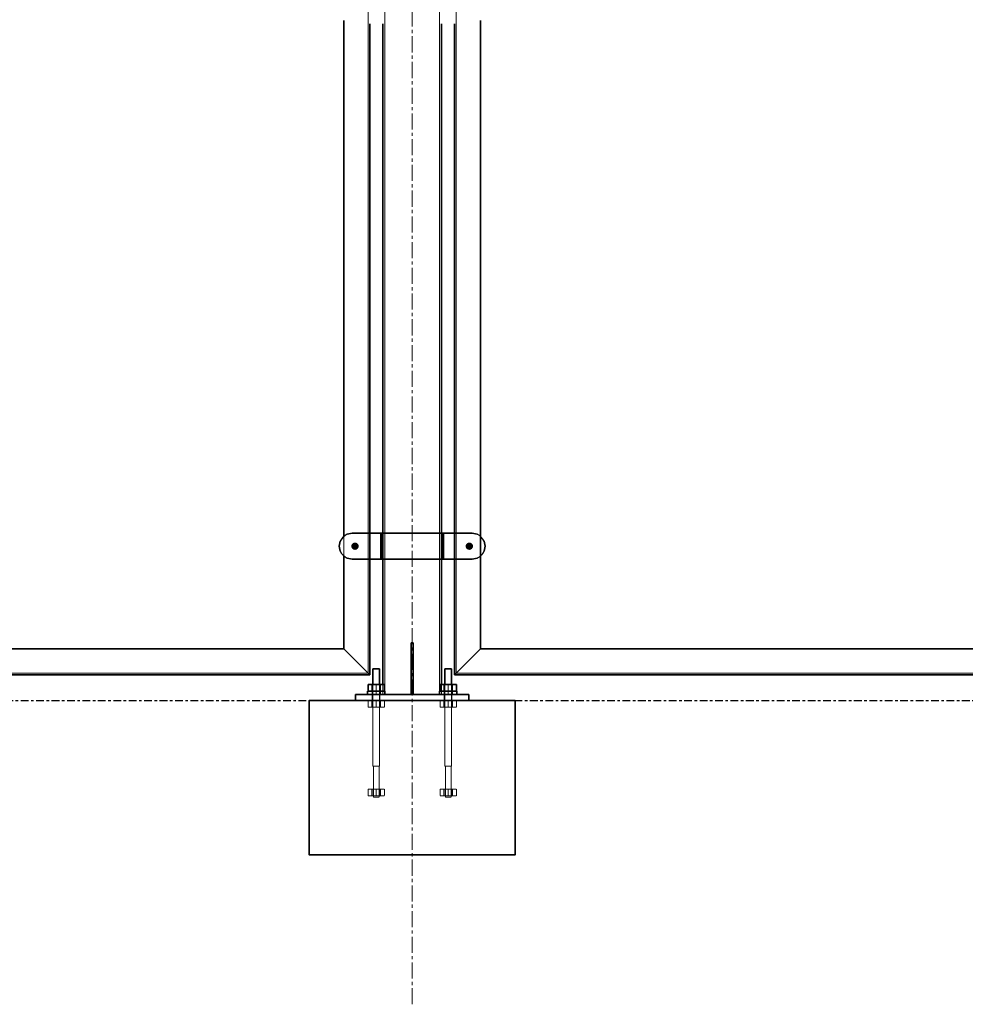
# Model space of a CAD drawing. Header units: millimetres. Extents: x 87190 to 157510, y -45248 to -22739.
# Tile 16 of 20: x 111323 to 113162, y -26672 to -24758. Entities that reach past the tile are written whole.
import ezdxf

# ---------------------------------------------------------------- set-up
doc = ezdxf.new("R2010")
doc.units = ezdxf.units.MM
doc.header["$LTSCALE"] = 5
for name, pattern in [('CENTER', [2, 1.25, -0.25, 0.25, -0.25]), ('HIDDEN', [0.375, 0.25, -0.125]), ('XKITLINE00', [0]), ('XKITLINE01', [4, 1, -1, 1, -1]), ('XKITLINE02', [4, 2, -2]), ('XKITLINE03', [6, 3, -1, 1, -1])]:
    doc.linetypes.add(name, pattern=pattern)
for name, color, linetype, lineweight in [('C-PRI', 134, 'Continuous', 35), ('G-EJES', 4, 'CENTER', 5), ('S-NUEVA', 3, 'Continuous', 35), ('S-PRI-OCU', 30, 'HIDDEN', 9)]:
    doc.layers.add(name, color=color, linetype=linetype, lineweight=lineweight)

msp = doc.modelspace()

# ---------------------------------------------------------------- linework, layer by layer
at = {"color": 75, "linetype": 'XKITLINE00'}
msp.add_line((112193.6, -26031.6), (112580.3, -26031.6), dxfattribs=at)
at = {"color": 8, "linetype": 'XKITLINE02'}
for p, q in [((112009.3, -26081.6), (112009.3, -26069.6)), ((112009.3, -26081.6), (112009.3, -26069.6)), ((112023.6, -26081.6), (112023.6, -26069.6)), ((112023.6, -26081.6), (112023.6, -26069.6)), ((112149.3, -26081.6), (112149.3, -26069.6)), ((112149.3, -26081.6), (112149.3, -26069.6)), ((112163.6, -26081.6), (112163.6, -26069.6)), ((112163.6, -26081.6), (112163.6, -26069.6))]:
    msp.add_line(p, q, dxfattribs=at)
at = {"color": 251, "linetype": 'XKITLINE03'}
msp.add_line((108085.5, -26081.6), (116374.3, -26081.6), dxfattribs=at)
at = {"color": 135, "linetype": 'XKITLINE00'}
msp.add_line((111936.5, -26081.6), (112236.5, -26081.6), dxfattribs=at)
at = {"linetype": 'XKITLINE00'}
for centre, start, end in [((111969.8, -25781.6), 112.5, 157.5), ((112203.2, -25781.6), 22.5, 67.5), ((111969.8, -25781.6), 202.5, 247.5), ((112203.2, -25781.6), 292.5, 337.5)]:
    msp.add_arc(centre, 25, start, end, dxfattribs=at)
at = {"color": 134, "linetype": 'XKITLINE01'}
for centre, start, end in [((111969.8, -25781.6), 112.5, 157.5), ((112203.2, -25781.6), 22.5, 67.5), ((111969.8, -25781.6), 202.5, 247.5), ((112203.2, -25781.6), 292.5, 337.5)]:
    msp.add_arc(centre, 25, start, end, dxfattribs=at)
at = {"color": 8, "linetype": 'Continuous'}
for points in [[(111982.4, -25781.9), (111968.3, -25781.3), (111968.2, -25781.6)], [(111982.4, -25781.9), (111968.2, -25781.6), (111968.3, -25781.9)], [(111982.4, -25781.9), (111968.4, -25780.2), (111968.3, -25780.6)], [(111982.4, -25781.9), (111968.3, -25780.6), (111968.3, -25780.9)], [(111982.4, -25781.9), (111968.3, -25780.9), (111968.3, -25781.3)], [(111982.4, -25781.9), (111968.3, -25781.9), (111968.3, -25782.3)], [(111982.4, -25781.9), (111968.3, -25782.3), (111968.3, -25782.6)], [(111982.4, -25781.9), (111968.3, -25782.6), (111968.4, -25783)], [(111982.4, -25781.9), (111968.5, -25779.9), (111968.4, -25780.2)], [(111982.4, -25781.9), (111968.4, -25783), (111968.5, -25783.3)], [(111982.4, -25781.9), (111968.7, -25779.2), (111968.5, -25779.5)], [(111982.4, -25781.9), (111968.5, -25779.5), (111968.5, -25779.9)], [(111982.4, -25781.9), (111968.5, -25783.3), (111968.5, -25783.7)], [(111982.4, -25781.9), (111968.5, -25783.7), (111968.7, -25784)], [(111982.4, -25781.9), (111968.8, -25778.9), (111968.7, -25779.2)], [(111982.4, -25781.9), (111968.7, -25784), (111968.8, -25784.3)], [(111982.4, -25781.9), (111968.9, -25778.6), (111968.8, -25778.9)], [(111982.4, -25781.9), (111968.8, -25784.3), (111968.9, -25784.6)], [(111982.4, -25781.9), (111969.1, -25778.3), (111968.9, -25778.6)], [(111982.4, -25781.9), (111968.9, -25784.6), (111969.1, -25784.9)], [(111982.4, -25781.9), (111969.3, -25778), (111969.1, -25778.3)], [(111982.4, -25781.9), (111969.1, -25784.9), (111969.3, -25785.3)], [(111982.4, -25781.9), (111969.4, -25777.7), (111969.3, -25778)], [(111982.4, -25781.9), (111969.3, -25785.3), (111969.4, -25785.5)], [(111982.4, -25781.9), (111969.6, -25777.4), (111969.4, -25777.7)], [(111982.4, -25781.9), (111969.4, -25785.5), (111969.6, -25785.8)], [(111982.4, -25781.9), (111969.9, -25777.1), (111969.6, -25777.4)], [(111982.4, -25781.9), (111969.6, -25785.8), (111969.9, -25786.1)], [(111982.4, -25781.9), (111970.1, -25776.8), (111969.9, -25777.1)], [(111982.4, -25781.9), (111969.9, -25786.1), (111970.1, -25786.4)], [(111982.4, -25781.9), (111970.3, -25776.6), (111970.1, -25776.8)], [(111982.4, -25781.9), (111970.1, -25786.4), (111970.3, -25786.6)], [(111982.4, -25781.9), (111970.6, -25776.3), (111970.3, -25776.6)], [(111982.4, -25781.9), (111970.3, -25786.6), (111970.6, -25786.9)], [(111982.4, -25781.9), (111970.8, -25776.1), (111970.6, -25776.3)], [(111982.4, -25781.9), (111970.6, -25786.9), (111970.8, -25787.1)], [(111982.4, -25781.9), (111971.1, -25775.9), (111970.8, -25776.1)], [(111982.4, -25781.9), (111970.8, -25787.1), (111971.1, -25787.3)], [(111982.4, -25781.9), (111971.4, -25775.7), (111971.1, -25775.9)], [(111982.4, -25781.9), (111971.1, -25787.3), (111971.4, -25787.5)], [(111982.4, -25781.9), (111971.7, -25775.5), (111971.4, -25775.7)], [(111982.4, -25781.9), (111971.4, -25787.5), (111971.7, -25787.7)], [(111982.4, -25781.9), (111972, -25775.3), (111971.7, -25775.5)], [(111982.4, -25781.9), (111971.7, -25787.7), (111972, -25787.9)], [(111982.4, -25781.9), (111972.3, -25775.2), (111972, -25775.3)], [(111982.4, -25781.9), (111972, -25787.9), (111972.3, -25788)], [(111982.4, -25781.9), (111972.6, -25775), (111972.3, -25775.2)], [(111982.4, -25781.9), (111972.3, -25788), (111972.6, -25788.2)], [(111982.4, -25781.9), (111973, -25774.9), (111972.6, -25775)], [(111982.4, -25781.9), (111972.6, -25788.2), (111973, -25788.3)], [(111982.4, -25781.9), (111973.3, -25774.8), (111973, -25774.9)], [(111982.4, -25781.9), (111973, -25788.3), (111973.3, -25788.4)], [(111982.4, -25781.9), (111973.6, -25774.7), (111973.3, -25774.8)], [(111982.4, -25781.9), (111973.3, -25788.4), (111973.6, -25788.5)], [(111982.4, -25781.9), (111974, -25774.6), (111973.6, -25774.7)], [(111982.4, -25781.9), (111973.6, -25788.5), (111974, -25788.6)], [(111982.4, -25781.9), (111974.3, -25774.6), (111974, -25774.6)], [(111982.4, -25781.9), (111974, -25788.6), (111974.3, -25788.6)], [(111982.4, -25781.9), (111974.6, -25774.5), (111974.3, -25774.6)], [(111982.4, -25781.9), (111974.3, -25788.6), (111974.6, -25788.7)], [(111982.4, -25781.9), (111975, -25774.5), (111974.6, -25774.5)], [(111982.4, -25781.9), (111974.6, -25788.7), (111975, -25788.7)], [(111982.4, -25781.9), (111975.3, -25774.5), (111975, -25774.5)], [(111982.4, -25781.9), (111975, -25788.7), (111975.3, -25788.7)], [(111982.4, -25781.9), (111975.7, -25774.5), (111975.3, -25774.5)], [(111982.4, -25781.9), (111975.3, -25788.7), (111975.7, -25788.7)], [(111982.4, -25781.9), (111976, -25774.5), (111975.7, -25774.5)], [(111982.4, -25781.9), (111975.7, -25788.7), (111976, -25788.7)], [(111982.4, -25781.9), (111976.4, -25774.6), (111976, -25774.5)], [(111982.4, -25781.9), (111976, -25788.7), (111976.4, -25788.6)], [(111982.4, -25781.9), (111976.7, -25774.6), (111976.4, -25774.6)], [(111982.4, -25781.9), (111976.4, -25788.6), (111976.7, -25788.6)], [(111982.4, -25781.9), (111977.1, -25774.7), (111976.7, -25774.6)], [(111982.4, -25781.9), (111976.7, -25788.6), (111977.1, -25788.5)], [(111982.4, -25781.9), (111977.4, -25774.8), (111977.1, -25774.7)], [(111982.4, -25781.9), (111977.1, -25788.5), (111977.4, -25788.4)], [(111982.4, -25781.9), (111977.7, -25774.9), (111977.4, -25774.8)], [(111982.4, -25781.9), (111977.4, -25788.4), (111977.7, -25788.3)], [(111982.4, -25781.9), (111978.1, -25775), (111977.7, -25774.9)], [(111982.4, -25781.9), (111977.7, -25788.3), (111978.1, -25788.2)], [(111982.4, -25781.9), (111978.4, -25775.2), (111978.1, -25775)], [(111982.4, -25781.9), (111978.1, -25788.2), (111978.4, -25788)], [(111982.4, -25781.9), (111978.7, -25775.3), (111978.4, -25775.2)], [(111982.4, -25781.9), (111978.4, -25788), (111978.7, -25787.9)], [(111982.4, -25781.9), (111979, -25775.5), (111978.7, -25775.3)], [(111982.4, -25781.9), (111978.7, -25787.9), (111979, -25787.7)], [(111982.4, -25781.9), (111979.3, -25775.7), (111979, -25775.5)], [(111982.4, -25781.9), (111979, -25787.7), (111979.3, -25787.5)], [(111982.4, -25781.9), (111979.6, -25775.9), (111979.3, -25775.7)], [(111982.4, -25781.9), (111979.3, -25787.5), (111979.6, -25787.3)], [(111982.4, -25781.9), (111979.8, -25776.1), (111979.6, -25775.9)], [(111982.4, -25781.9), (111979.6, -25787.3), (111979.8, -25787.1)], [(111982.4, -25781.9), (111980.1, -25776.3), (111979.8, -25776.1)], [(111982.4, -25781.9), (111979.8, -25787.1), (111980.1, -25786.9)], [(111982.4, -25781.9), (111980.4, -25776.6), (111980.1, -25776.3)], [(111982.4, -25781.9), (111980.1, -25786.9), (111980.4, -25786.6)], [(111982.4, -25781.9), (111980.6, -25776.8), (111980.4, -25776.6)], [(111982.4, -25781.9), (111980.4, -25786.6), (111980.6, -25786.4)], [(111982.4, -25781.9), (111980.8, -25777.1), (111980.6, -25776.8)], [(111982.4, -25781.9), (111980.6, -25786.4), (111980.8, -25786.1)], [(111982.4, -25781.9), (111981, -25777.4), (111980.8, -25777.1)], [(111982.4, -25781.9), (111980.8, -25786.1), (111981, -25785.8)], [(111982.4, -25781.9), (111981.2, -25777.7), (111981, -25777.4)], [(111982.4, -25781.9), (111981, -25785.8), (111981.2, -25785.5)], [(111982.4, -25781.9), (111981.4, -25778), (111981.2, -25777.7)], [(111982.4, -25781.9), (111981.2, -25785.5), (111981.4, -25785.3)], [(111982.4, -25781.9), (111981.6, -25778.3), (111981.4, -25778)], [(111982.4, -25781.9), (111981.4, -25785.3), (111981.6, -25784.9)], [(111982.4, -25781.9), (111981.8, -25778.6), (111981.6, -25778.3)], [(111982.4, -25781.9), (111981.6, -25784.9), (111981.8, -25784.6)], [(111982.4, -25781.9), (111981.9, -25778.9), (111981.8, -25778.6)], [(111982.4, -25781.9), (111981.8, -25784.6), (111981.9, -25784.3)], [(111982.4, -25781.9), (111982, -25779.2), (111981.9, -25778.9)], [(111982.4, -25781.9), (111981.9, -25784.3), (111982, -25784)], [(111982.4, -25781.9), (111982.1, -25779.5), (111982, -25779.2)], [(111982.4, -25781.9), (111982, -25784), (111982.1, -25783.7)], [(111982.4, -25781.9), (111982.2, -25779.9), (111982.1, -25779.5)], [(111982.4, -25781.9), (111982.1, -25783.7), (111982.2, -25783.3)], [(111982.4, -25781.9), (111982.3, -25780.2), (111982.2, -25779.9)], [(111982.4, -25781.9), (111982.2, -25783.3), (111982.3, -25783)], [(111982.4, -25781.9), (111982.4, -25780.6), (111982.3, -25780.2)], [(111982.4, -25781.9), (111982.3, -25783), (111982.4, -25782.6)], [(111982.4, -25781.9), (111982.4, -25780.9), (111982.4, -25780.6)], [(111982.4, -25781.9), (111982.4, -25781.3), (111982.4, -25780.9)], [(111982.4, -25781.9), (111982.4, -25781.6), (111982.4, -25781.3)], [(111982.4, -25781.9), (111982.4, -25782.6), (111982.4, -25782.3)], [(112190.5, -25781.3), (112198.7, -25774.6), (112198.3, -25774.5)], [(112190.5, -25781.3), (112198.3, -25774.5), (112198, -25774.5)], [(112190.5, -25781.3), (112198, -25774.5), (112197.6, -25774.5)], [(112190.5, -25781.3), (112197.6, -25774.5), (112197.3, -25774.5)], [(112190.5, -25781.3), (112197.3, -25774.5), (112196.9, -25774.5)], [(112190.5, -25781.3), (112196.9, -25774.5), (112196.6, -25774.6)], [(112190.5, -25781.3), (112199.4, -25774.7), (112199, -25774.6)], [(112190.5, -25781.3), (112199, -25774.6), (112198.7, -25774.6)], [(112190.5, -25781.3), (112196.6, -25774.6), (112196.3, -25774.6)], [(112190.5, -25781.3), (112196.3, -25774.6), (112195.9, -25774.7)], [(112190.5, -25781.3), (112199.7, -25774.8), (112199.4, -25774.7)], [(112190.5, -25781.3), (112195.9, -25774.7), (112195.6, -25774.8)], [(112190.5, -25781.3), (112200, -25774.9), (112199.7, -25774.8)], [(112190.5, -25781.3), (112195.6, -25774.8), (112195.2, -25774.9)], [(112190.5, -25781.3), (112200.4, -25775), (112200, -25774.9)], [(112190.5, -25781.3), (112195.2, -25774.9), (112194.9, -25775)], [(112190.5, -25781.3), (112200.7, -25775.2), (112200.4, -25775)], [(112190.5, -25781.3), (112194.9, -25775), (112194.6, -25775.2)], [(112190.5, -25781.3), (112201, -25775.3), (112200.7, -25775.2)], [(112190.5, -25781.3), (112194.6, -25775.2), (112194.3, -25775.3)], [(112190.5, -25781.3), (112201.3, -25775.5), (112201, -25775.3)], [(112190.5, -25781.3), (112194.3, -25775.3), (112194, -25775.5)], [(112190.5, -25781.3), (112201.6, -25775.7), (112201.3, -25775.5)], [(112190.5, -25781.3), (112194, -25775.5), (112193.7, -25775.7)], [(112190.5, -25781.3), (112201.9, -25775.9), (112201.6, -25775.7)], [(112190.5, -25781.3), (112193.7, -25775.7), (112193.4, -25775.9)], [(112190.5, -25781.3), (112202.1, -25776.1), (112201.9, -25775.9)], [(112190.5, -25781.3), (112193.4, -25775.9), (112193.1, -25776.1)], [(112190.5, -25781.3), (112202.4, -25776.3), (112202.1, -25776.1)], [(112190.5, -25781.3), (112193.1, -25776.1), (112192.9, -25776.3)], [(112190.5, -25781.3), (112202.7, -25776.6), (112202.4, -25776.3)], [(112190.5, -25781.3), (112192.9, -25776.3), (112192.6, -25776.6)], [(112190.5, -25781.3), (112202.9, -25776.8), (112202.7, -25776.6)], [(112190.5, -25781.3), (112192.6, -25776.6), (112192.4, -25776.8)], [(112190.5, -25781.3), (112203.1, -25777.1), (112202.9, -25776.8)], [(112190.5, -25781.3), (112192.4, -25776.8), (112192.1, -25777.1)], [(112190.5, -25781.3), (112203.3, -25777.4), (112203.1, -25777.1)], [(112190.5, -25781.3), (112192.1, -25777.1), (112191.9, -25777.4)], [(112190.5, -25781.3), (112203.5, -25777.7), (112203.3, -25777.4)], [(112190.5, -25781.3), (112191.9, -25777.4), (112191.7, -25777.7)], [(112190.5, -25781.3), (112203.7, -25778), (112203.5, -25777.7)], [(112190.5, -25781.3), (112191.7, -25777.7), (112191.5, -25778)], [(112190.5, -25781.3), (112203.9, -25778.3), (112203.7, -25778)], [(112190.5, -25781.3), (112191.5, -25778), (112191.4, -25778.3)], [(112190.5, -25781.3), (112204.1, -25778.6), (112203.9, -25778.3)], [(112190.5, -25781.3), (112191.4, -25778.3), (112191.2, -25778.6)], [(112190.5, -25781.3), (112204.2, -25778.9), (112204.1, -25778.6)], [(112190.5, -25781.3), (112191.2, -25778.6), (112191.1, -25778.9)], [(112190.5, -25781.3), (112204.3, -25779.2), (112204.2, -25778.9)], [(112190.5, -25781.3), (112191.1, -25778.9), (112191, -25779.2)], [(112190.5, -25781.3), (112204.4, -25779.5), (112204.3, -25779.2)], [(112190.5, -25781.3), (112191, -25779.2), (112190.8, -25779.5)], [(112190.5, -25781.3), (112204.5, -25779.9), (112204.4, -25779.5)], [(112190.5, -25781.3), (112190.8, -25779.5), (112190.8, -25779.9)], [(112190.5, -25781.3), (112204.6, -25780.2), (112204.5, -25779.9)], [(112190.5, -25781.3), (112190.8, -25779.9), (112190.7, -25780.2)], [(112190.5, -25781.3), (112204.7, -25780.6), (112204.6, -25780.2)], [(112190.5, -25781.3), (112190.7, -25780.2), (112190.6, -25780.6)], [(112190.5, -25781.3), (112204.7, -25780.9), (112204.7, -25780.6)], [(112190.5, -25781.3), (112190.6, -25780.6), (112190.6, -25780.9)], [(112190.5, -25781.3), (112204.7, -25781.3), (112204.7, -25780.9)], [(112190.5, -25781.3), (112190.5, -25781.6), (112190.5, -25781.9)], [(112190.5, -25781.3), (112190.5, -25781.9), (112190.6, -25782.3)], [(112190.5, -25781.3), (112190.6, -25782.3), (112190.6, -25782.6)], [(112190.5, -25781.3), (112190.6, -25782.6), (112190.7, -25783)], [(112190.5, -25781.3), (112190.7, -25783), (112190.8, -25783.3)], [(112190.5, -25781.3), (112190.8, -25783.3), (112190.8, -25783.7)], [(112190.5, -25781.3), (112190.8, -25783.7), (112191, -25784)], [(112190.5, -25781.3), (112191, -25784), (112191.1, -25784.3)], [(112190.5, -25781.3), (112191.1, -25784.3), (112191.2, -25784.6)], [(112190.5, -25781.3), (112191.2, -25784.6), (112191.4, -25784.9)], [(112190.5, -25781.3), (112191.4, -25784.9), (112191.5, -25785.3)], [(112190.5, -25781.3), (112191.5, -25785.3), (112191.7, -25785.5)], [(112190.5, -25781.3), (112191.7, -25785.5), (112191.9, -25785.8)], [(112190.5, -25781.3), (112191.9, -25785.8), (112192.1, -25786.1)], [(112190.5, -25781.3), (112192.1, -25786.1), (112192.4, -25786.4)], [(112190.5, -25781.3), (112192.4, -25786.4), (112192.6, -25786.6)], [(112190.5, -25781.3), (112192.6, -25786.6), (112192.9, -25786.9)], [(112190.5, -25781.3), (112192.9, -25786.9), (112193.1, -25787.1)], [(112190.5, -25781.3), (112193.1, -25787.1), (112193.4, -25787.3)], [(112190.5, -25781.3), (112193.4, -25787.3), (112193.7, -25787.5)], [(112190.5, -25781.3), (112193.7, -25787.5), (112194, -25787.7)], [(112190.5, -25781.3), (112194, -25787.7), (112194.3, -25787.9)], [(112190.5, -25781.3), (112194.3, -25787.9), (112194.6, -25788)], [(112190.5, -25781.3), (112194.6, -25788), (112194.9, -25788.2)], [(112190.5, -25781.3), (112194.9, -25788.2), (112195.2, -25788.3)], [(112190.5, -25781.3), (112195.2, -25788.3), (112195.6, -25788.4)], [(112190.5, -25781.3), (112195.6, -25788.4), (112195.9, -25788.5)], [(112190.5, -25781.3), (112195.9, -25788.5), (112196.3, -25788.6)], [(112190.5, -25781.3), (112196.3, -25788.6), (112196.6, -25788.6)], [(112190.5, -25781.3), (112196.6, -25788.6), (112196.9, -25788.7)], [(112190.5, -25781.3), (112196.9, -25788.7), (112197.3, -25788.7)], [(112190.5, -25781.3), (112197.3, -25788.7), (112197.6, -25788.7)], [(112190.5, -25781.3), (112197.6, -25788.7), (112198, -25788.7)], [(112190.5, -25781.3), (112198, -25788.7), (112198.3, -25788.7)], [(112190.5, -25781.3), (112198.3, -25788.7), (112198.7, -25788.6)], [(112190.5, -25781.3), (112198.7, -25788.6), (112199, -25788.6)], [(112190.5, -25781.3), (112199, -25788.6), (112199.4, -25788.5)], [(112190.5, -25781.3), (112199.4, -25788.5), (112199.7, -25788.4)], [(112190.5, -25781.3), (112199.7, -25788.4), (112200, -25788.3)], [(112190.5, -25781.3), (112200, -25788.3), (112200.4, -25788.2)], [(112190.5, -25781.3), (112200.4, -25788.2), (112200.7, -25788)], [(112190.5, -25781.3), (112200.7, -25788), (112201, -25787.9)], [(112190.5, -25781.3), (112201, -25787.9), (112201.3, -25787.7)], [(112190.5, -25781.3), (112201.3, -25787.7), (112201.6, -25787.5)], [(112190.5, -25781.3), (112201.6, -25787.5), (112201.9, -25787.3)], [(112190.5, -25781.3), (112201.9, -25787.3), (112202.1, -25787.1)], [(112190.5, -25781.3), (112202.1, -25787.1), (112202.4, -25786.9)], [(112190.5, -25781.3), (112202.4, -25786.9), (112202.7, -25786.6)], [(112190.5, -25781.3), (112202.7, -25786.6), (112202.9, -25786.4)], [(112190.5, -25781.3), (112202.9, -25786.4), (112203.1, -25786.1)], [(112190.5, -25781.3), (112203.1, -25786.1), (112203.3, -25785.8)], [(112190.5, -25781.3), (112203.3, -25785.8), (112203.5, -25785.5)], [(112190.5, -25781.3), (112203.5, -25785.5), (112203.7, -25785.3)], [(112190.5, -25781.3), (112203.7, -25785.3), (112203.9, -25784.9)], [(112190.5, -25781.3), (112203.9, -25784.9), (112204.1, -25784.6)], [(112190.5, -25781.3), (112204.1, -25784.6), (112204.2, -25784.3)], [(112190.5, -25781.3), (112204.2, -25784.3), (112204.3, -25784)], [(112190.5, -25781.3), (112204.3, -25784), (112204.4, -25783.7)], [(112190.5, -25781.3), (112204.4, -25783.7), (112204.5, -25783.3)], [(112190.5, -25781.3), (112204.5, -25783.3), (112204.6, -25783)], [(112190.5, -25781.3), (112204.6, -25783), (112204.7, -25782.6)], [(112190.5, -25781.3), (112204.7, -25782.6), (112204.7, -25782.3)], [(112190.5, -25781.3), (112204.7, -25782.3), (112204.7, -25781.9)], [(112190.5, -25781.3), (112204.7, -25781.9), (112204.7, -25781.6)], [(112190.5, -25781.3), (112204.7, -25781.6), (112204.7, -25781.3)]]:
    msp.add_solid(points, dxfattribs=at)
at = {"layer": 'C-PRI'}
msp.add_lwpolyline([(111886.5, -26081.6), (112286.5, -26081.6), (112286.5, -26381.6), (111886.5, -26381.6), (111886.5, -26081.6)], dxfattribs=at)
at = {"layer": 'G-EJES', "ltscale": 5}
msp.add_line((112086.5, -26671.9), (112086.5, -22806.6), dxfattribs=at)
at = {"layer": 'S-NUEVA'}
for p, q in [((111953.6, -24760.3), (111953.6, -25240.3)), ((112004.4, -24766.6), (112004.4, -25252.3)), ((112168.6, -24766.6), (112168.6, -25246.6)), ((112219.4, -24760.3), (112219.4, -25240.3)), ((111953.6, -25240.3), (111953.6, -25762.9)), ((112004.4, -25246.6), (112004.4, -25726.6)), ((112004.4, -25726.6), (112004.4, -26031.6)), ((112168.6, -26031.6), (112168.6, -25726.6)), ((112219.4, -25720.3), (112219.4, -25980.8)), ((111953.6, -25800.7), (111953.6, -25980.8)), ((109219.4, -25980.8), (111953.6, -25980.8)), ((111953.6, -25980.8), (112004.4, -26031.6)), ((111953.6, -25980.8), (112004.4, -26031.6)), ((112219.4, -25980.8), (112168.6, -26031.6)), ((112168.6, -26031.6), (112219.4, -25980.8)), ((112219.4, -25980.8), (114953.6, -25980.8)), ((112004.4, -26031.6), (109168.6, -26031.6)), ((115004.4, -26031.6), (112168.6, -26031.6))]:
    msp.add_line(p, q, dxfattribs=at)
at = {"layer": 'S-NUEVA', "linetype": 'XKITLINE00'}
for p, q in [((112029.3, -24766.6), (112029.3, -25246.6)), ((112143.6, -24766.6), (112143.6, -25246.6)), ((112029.3, -25246.6), (112029.3, -25726.6)), ((112143.6, -25246.6), (112143.6, -25726.6)), ((112168.6, -25246.6), (112168.6, -25726.6)), ((112219.4, -25240.3), (112219.4, -25720.3)), ((112029.3, -25726.6), (112029.3, -26050.6)), ((112143.6, -25726.6), (112143.6, -26050.6)), ((111946.7, -25772), (111944.8, -25781.6)), ((111969.8, -25756.6), (111960.2, -25758.5)), ((111969.8, -25756.6), (112025.3, -25756.6)), ((112025.3, -25756.6), (112147.6, -25756.6)), ((112025.3, -25806.6), (112025.3, -25756.6)), ((112147.6, -25756.6), (112147.6, -25756.6)), ((112147.6, -25756.6), (112203.2, -25756.6)), ((112147.6, -25806.6), (112147.6, -25756.6)), ((112147.6, -25756.6), (112147.6, -25806.6)), ((112212.8, -25758.5), (112203.2, -25756.6)), ((112228.2, -25781.6), (112226.3, -25772)), ((111944.8, -25781.6), (111944.8, -25781.6)), ((111944.8, -25781.6), (111946.7, -25791.2)), ((112226.3, -25791.2), (112228.2, -25781.6)), ((112228.2, -25781.6), (112228.2, -25781.6)), ((111960.2, -25804.7), (111969.8, -25806.6)), ((111969.8, -25806.6), (112025.3, -25806.6)), ((112025.3, -25806.6), (112147.6, -25806.6)), ((112147.6, -25806.6), (112147.6, -25806.6)), ((112203.2, -25806.6), (112147.6, -25806.6)), ((112203.2, -25806.6), (112212.8, -25804.7)), ((112203.2, -25806.6), (112203.2, -25806.6)), ((112088.5, -25969.6), (112084.5, -25969.6)), ((112084.5, -25969.6), (112084.5, -26069.6)), ((112088.5, -25969.6), (112088.5, -26069.6)), ((112010.1, -26019.6), (112010.1, -26050.6)), ((112010.1, -26019.6), (112022.8, -26019.6)), ((112022.8, -26019.6), (112022.8, -26050.6)), ((112150.1, -26019.6), (112150.1, -26050.6)), ((112162.8, -26019.6), (112150.1, -26019.6)), ((112162.8, -26019.6), (112162.8, -26050.6)), ((112000.6, -26050.6), (112032.4, -26050.6)), ((112000.6, -26063.3), (112000.6, -26050.6)), ((112008.6, -26063.3), (112008.6, -26050.6)), ((112024.4, -26050.6), (112024.4, -26063.3)), ((112032.4, -26063.3), (112032.4, -26050.6)), ((112084.5, -26049.6), (112088.5, -26049.6)), ((112140.6, -26050.6), (112172.4, -26050.6)), ((112140.6, -26063.3), (112140.6, -26050.6)), ((112148.6, -26050.6), (112148.6, -26063.3)), ((112164.4, -26063.3), (112164.4, -26050.6)), ((112172.4, -26063.3), (112172.4, -26050.6)), ((111976.5, -26069.6), (112196.5, -26069.6)), ((111976.5, -26069.6), (111976.5, -26081.6)), ((111999.8, -26063.3), (112033.2, -26063.3)), ((111999.8, -26069.6), (111999.8, -26063.3)), ((112033.2, -26063.3), (112033.2, -26069.6)), ((112084.5, -26069.6), (112088.5, -26069.6)), ((112139.8, -26063.3), (112173.2, -26063.3)), ((112139.8, -26063.3), (112139.8, -26069.6)), ((112173.2, -26069.6), (112173.2, -26063.3)), ((112196.5, -26081.6), (112196.5, -26069.6))]:
    msp.add_line(p, q, dxfattribs=at)
at = {"layer": 'S-PRI-OCU'}
for p, q in [((112139.7, -23373.3), (112139.6, -26069.6)), ((112033.4, -23389.9), (112033.3, -26069.6)), ((112001.2, -23431.6), (112001.2, -26028.4)), ((112171.8, -23434.8), (112171.8, -26028.4)), ((111944.8, -25781.6), (111946.7, -25772)), ((111953.6, -25762.9), (111953.6, -25800.3)), ((111960.2, -25758.5), (111969.8, -25756.6)), ((112004.4, -25756.6), (112004.4, -25806.6)), ((112025.3, -25756.6), (112025.3, -25756.6)), ((112025.3, -25806.6), (112025.3, -25756.6)), ((112025.3, -25806.6), (112025.3, -25756.6)), ((112025.3, -25806.6), (112025.3, -25756.6)), ((112028.3, -25756.6), (112028.3, -25756.6)), ((112028.3, -25756.6), (112028.3, -25806.6)), ((112029.3, -25756.6), (112029.3, -25806.6)), ((112143.6, -25756.6), (112143.6, -25806.6)), ((112144.6, -25806.6), (112144.6, -25756.6)), ((112147.6, -25806.6), (112147.6, -25756.6)), ((112147.6, -25806.6), (112147.6, -25756.6)), ((112168.6, -25756.6), (112168.6, -25806.6)), ((112203.2, -25756.6), (112212.8, -25758.5)), ((112219.4, -25762.9), (112219.4, -25800.3)), ((112226.3, -25772), (112228.2, -25781.6)), ((111946.7, -25791.2), (111944.8, -25781.6)), ((112228.2, -25781.6), (112226.3, -25791.2)), ((111969.8, -25806.6), (111960.2, -25804.7)), ((112025.3, -25806.6), (112025.3, -25806.6)), ((112028.3, -25806.6), (112028.3, -25806.6)), ((112212.8, -25804.7), (112203.2, -25806.6)), ((112088.5, -25969.6), (112084.5, -25969.6)), ((112084.5, -26069.6), (112084.5, -25969.6)), ((112088.5, -26069.6), (112088.5, -25969.6)), ((112010.1, -26019.6), (112010.1, -26208.8)), ((112022.8, -26019.6), (112010.1, -26019.6)), ((112022.8, -26019.6), (112022.8, -26208.8)), ((112150.1, -26019.6), (112150.1, -26208.8)), ((112162.8, -26019.6), (112150.1, -26019.6)), ((112162.8, -26019.6), (112162.8, -26208.8)), ((109171.7, -26028.4), (112001.2, -26028.4)), ((112171.8, -26028.4), (115001.2, -26028.4)), ((112000.6, -26050.6), (112032.4, -26050.6)), ((112000.6, -26063.3), (112000.6, -26050.6)), ((112008, -26063.3), (112008, -26050.6)), ((112008, -26063.3), (112008, -26050.6)), ((112008.6, -26050.6), (112008.6, -26063.3)), ((112010.1, -26050.6), (112010.1, -26208.8)), ((112016.5, -26050.6), (112016.5, -26063.3)), ((112016.5, -26050.6), (112016.5, -26063.3)), ((112022.8, -26050.6), (112022.8, -26208.8)), ((112024.4, -26050.6), (112024.4, -26063.3)), ((112025, -26063.3), (112025, -26050.6)), ((112025, -26063.3), (112025, -26050.6)), ((112029.3, -26050.6), (112029.3, -26069.6)), ((112032.4, -26050.6), (112032.4, -26063.3)), ((112088.5, -26049.6), (112084.5, -26049.6)), ((112140.6, -26050.6), (112172.4, -26050.6)), ((112140.6, -26050.6), (112140.6, -26063.3)), ((112143.6, -26050.6), (112143.6, -26069.6)), ((112148, -26063.3), (112148, -26050.6)), ((112148, -26063.3), (112148, -26050.6)), ((112148.6, -26050.6), (112148.6, -26063.3)), ((112150.1, -26050.6), (112150.1, -26208.8)), ((112156.5, -26050.6), (112156.5, -26063.3)), ((112156.5, -26050.6), (112156.5, -26063.3)), ((112162.8, -26050.6), (112162.8, -26208.8)), ((112164.4, -26050.6), (112164.4, -26063.3)), ((112165, -26063.3), (112165, -26050.6)), ((112165, -26063.3), (112165, -26050.6)), ((112172.4, -26063.3), (112172.4, -26050.6)), ((112196.5, -26069.6), (111976.5, -26069.6)), ((111999.8, -26063.3), (112031.5, -26063.3)), ((111999.8, -26069.6), (111999.8, -26063.3)), ((111999.8, -26069.6), (112033.2, -26069.6)), ((111999.8, -26069.6), (112033.2, -26069.6)), ((112000.6, -26063.3), (112032.4, -26063.3)), ((112000.6, -26063.3), (112032.4, -26063.3)), ((112008.4, -26069.6), (112008.4, -26063.3)), ((112008.4, -26069.6), (112008.4, -26063.3)), ((112016.5, -26063.3), (112016.5, -26069.6)), ((112016.5, -26063.3), (112016.5, -26069.6)), ((112024.6, -26069.6), (112024.6, -26063.3)), ((112024.6, -26069.6), (112024.6, -26063.3)), ((112143.6, -26069.6), (112029.3, -26069.6)), ((112031.5, -26063.3), (112033.2, -26063.3)), ((112033.2, -26063.3), (112033.2, -26069.6)), ((112088.5, -26069.6), (112084.5, -26069.6)), ((112139.8, -26063.3), (112173.2, -26063.3)), ((112139.8, -26063.3), (112139.8, -26069.6)), ((112139.8, -26069.6), (112173.2, -26069.6)), ((112139.8, -26069.6), (112173.2, -26069.6)), ((112140.6, -26063.3), (112172.4, -26063.3)), ((112140.6, -26063.3), (112172.4, -26063.3)), ((112148.4, -26069.6), (112148.4, -26063.3)), ((112148.4, -26069.6), (112148.4, -26063.3)), ((112156.5, -26063.3), (112156.5, -26069.6)), ((112156.5, -26063.3), (112156.5, -26069.6)), ((112164.6, -26069.6), (112164.6, -26063.3)), ((112164.6, -26069.6), (112164.6, -26063.3)), ((112173.2, -26069.6), (112173.2, -26063.3)), ((111976.5, -26081.6), (112196.5, -26081.6)), ((111976.5, -26081.6), (112196.5, -26081.6)), ((112000.6, -26081.6), (112032.4, -26081.6)), ((112000.6, -26094.3), (112000.6, -26081.6)), ((112000.6, -26081.6), (112032.4, -26081.6)), ((112000.6, -26094.3), (112000.6, -26081.6)), ((112000.6, -26094.3), (112032.4, -26094.3)), ((112000.6, -26094.3), (112032.4, -26094.3)), ((112008, -26094.3), (112008, -26081.6)), ((112008, -26094.3), (112008, -26081.6)), ((112008.6, -26081.6), (112008.6, -26094.3)), ((112008.6, -26081.6), (112008.6, -26094.3)), ((112016.5, -26081.6), (112016.5, -26094.3)), ((112016.5, -26081.6), (112016.5, -26094.3)), ((112024.4, -26081.6), (112024.4, -26094.3)), ((112024.4, -26081.6), (112024.4, -26094.3)), ((112025, -26094.3), (112025, -26081.6)), ((112025, -26094.3), (112025, -26081.6)), ((112032.4, -26081.6), (112032.4, -26094.3)), ((112032.4, -26081.6), (112032.4, -26094.3)), ((112140.6, -26081.6), (112172.4, -26081.6)), ((112140.6, -26081.6), (112140.6, -26094.3)), ((112140.6, -26081.6), (112172.4, -26081.6)), ((112140.6, -26081.6), (112140.6, -26094.3)), ((112140.6, -26094.3), (112172.4, -26094.3)), ((112140.6, -26094.3), (112172.4, -26094.3)), ((112148, -26094.3), (112148, -26081.6)), ((112148, -26094.3), (112148, -26081.6)), ((112148.6, -26081.6), (112148.6, -26094.3)), ((112148.6, -26081.6), (112148.6, -26094.3)), ((112156.5, -26081.6), (112156.5, -26094.3)), ((112156.5, -26081.6), (112156.5, -26094.3)), ((112164.4, -26081.6), (112164.4, -26094.3)), ((112164.4, -26081.6), (112164.4, -26094.3)), ((112165, -26094.3), (112165, -26081.6)), ((112165, -26094.3), (112165, -26081.6)), ((112172.4, -26094.3), (112172.4, -26081.6)), ((112172.4, -26094.3), (112172.4, -26081.6)), ((112010.1, -26208.8), (112022.8, -26208.8)), ((112010.1, -26208.8), (112022.8, -26208.8)), ((112011, -26269.6), (112011, -26208.8)), ((112011, -26208.8), (112011, -26269.6)), ((112022, -26269.6), (112022, -26208.8)), ((112022, -26208.8), (112022, -26269.6)), ((112150.1, -26208.8), (112162.8, -26208.8)), ((112150.1, -26208.8), (112162.8, -26208.8)), ((112151, -26269.6), (112151, -26208.8)), ((112151, -26208.8), (112151, -26269.6)), ((112162, -26269.6), (112162, -26208.8)), ((112162, -26208.8), (112162, -26269.6)), ((112000.6, -26253.7), (112032.4, -26253.7)), ((112000.6, -26266.4), (112000.6, -26253.7)), ((112000.6, -26253.7), (112032.4, -26253.7)), ((112000.6, -26266.4), (112000.6, -26253.7)), ((112000.6, -26266.4), (112032.4, -26266.4)), ((112000.6, -26266.4), (112032.4, -26266.4)), ((112008, -26266.4), (112008, -26253.7)), ((112008, -26266.4), (112008, -26253.7)), ((112008.6, -26253.7), (112008.6, -26266.4)), ((112008.6, -26253.7), (112008.6, -26266.4)), ((112011, -26269.6), (112022, -26269.6)), ((112011, -26269.6), (112022, -26269.6)), ((112016.5, -26253.7), (112016.5, -26266.4)), ((112016.5, -26253.7), (112016.5, -26266.4)), ((112024.4, -26253.7), (112024.4, -26266.4)), ((112024.4, -26253.7), (112024.4, -26266.4)), ((112025, -26266.4), (112025, -26253.7)), ((112025, -26266.4), (112025, -26253.7)), ((112032.4, -26253.7), (112032.4, -26266.4)), ((112032.4, -26253.7), (112032.4, -26266.4)), ((112140.6, -26253.7), (112172.4, -26253.7)), ((112140.6, -26253.7), (112140.6, -26266.4)), ((112140.6, -26253.7), (112172.4, -26253.7)), ((112140.6, -26253.7), (112140.6, -26266.4)), ((112140.6, -26266.4), (112172.4, -26266.4)), ((112140.6, -26266.4), (112172.4, -26266.4)), ((112148, -26266.4), (112148, -26253.7)), ((112148, -26266.4), (112148, -26253.7)), ((112148.6, -26253.7), (112148.6, -26266.4)), ((112148.6, -26253.7), (112148.6, -26266.4)), ((112151, -26269.6), (112162, -26269.6)), ((112151, -26269.6), (112162, -26269.6)), ((112156.5, -26253.7), (112156.5, -26266.4)), ((112156.5, -26253.7), (112156.5, -26266.4)), ((112164.4, -26253.7), (112164.4, -26266.4)), ((112164.4, -26253.7), (112164.4, -26266.4)), ((112165, -26266.4), (112165, -26253.7)), ((112165, -26266.4), (112165, -26253.7)), ((112172.4, -26266.4), (112172.4, -26253.7)), ((112172.4, -26266.4), (112172.4, -26253.7))]:
    msp.add_line(p, q, dxfattribs=at)

doc.saveas('drawing.dxf')
